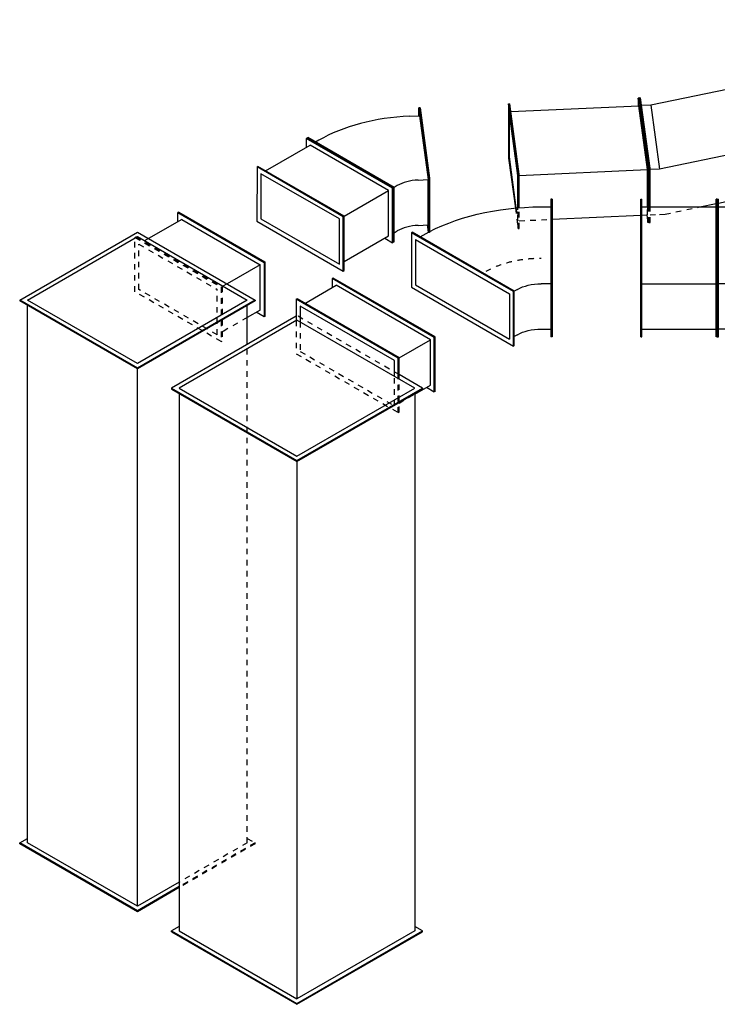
# Model space of a CAD drawing. Extents: x -329828 to 339781, y -55429 to 69176.
# Tile 39 of 140: x -52674 to -49530, y 29183 to 33619. Entities that reach past the tile are written whole.
import ezdxf
from ezdxf.enums import TextEntityAlignment as Align

# ---------------------------------------------------------------- set-up
doc = ezdxf.new("R2010")
doc.units = 0
doc.header["$LTSCALE"] = 50
doc.linetypes.add('STREEPJES', pattern=[0.1, 0.05, -0.05])
doc.layers.get('0').update_dxf_attribs({"linetype": 'CONTINUOUS'})
for name, color, linetype in [('EL6131--', 2, 'CONTINUOUS'), ('EM6131--', 1, 'CONTINUOUS'), ('lMcht aanvoer bestaand_PR', 1, 'CONTINUOUS'), ('lMcht retour bestaand_PR', 1, 'CONTINUOUS'), ('lucht aanvoer bestaand', 8, 'CONTINUOUS'), ('lucht retour bestaand', 8, 'CONTINUOUS')]:
    doc.layers.add(name, color=color, linetype=linetype)
doc.styles.add('BURO-018', font='ARIAL.TTF', dxfattribs={"height": 90})

# ---------------------------------------------------------------- blocks, each defined once
blk = doc.blocks.new('*U659')
at = {"color": 0, "ltscale": 10}
for p, q in [((42.9, 116.7, -6704), (2352.2, 116.7, -6704)), ((-67.4, -74.2, -6704), (2105.7, -74.2, -6704)), ((-42.9, -116.7, -6704), (2039.4, -116.7, -6704))]:
    blk.add_line(p, q, dxfattribs=at)
at = {"color": 0, "linetype": 'STREEPJES', "ltscale": 10}
for p, q in [((2352.2, 116.7, -6704), (2388, 116.7, -6704)), ((2105.7, -74.2, -6704), (2277.7, -74.2, -6704)), ((2039.4, -116.7, -6704), (2302.2, -116.7, -6704))]:
    blk.add_line(p, q, dxfattribs=at)
at = {"layer": 'EM6131--', "color": 1, "style": 'BURO-018'}
blk.add_attdef('POSNR', text='', height=90, dxfattribs=at).set_placement((0, 0), align=Align.MIDDLE)
blk = doc.blocks.new('*U856')
at = {"color": 0, "ltscale": 10}
for p, q in [((0, 565.7, -10783.8), (-61, 459.9, -10783.8)), ((0, 565.7, -10783.8), (4.1, 565.7, -10783.8)), ((326.6, 0, -10783.8), (0, 565.7, -10783.8)), ((330.7, 0, -10783.8), (4.1, 565.7, -10783.8)), ((2445.4, 565.7, -10783.8), (2425, 530.3, -10783.8)), ((2449.5, 565.7, -10783.8), (2445.4, 565.7, -10783.8)), ((2772, 0, -10783.8), (2445.4, 565.7, -10783.8)), ((2776.1, 0, -10783.8), (2449.5, 565.7, -10783.8)), ((0, 530.3, -10783.8), (-306.2, 0, -10783.8)), ((306.2, 0, -10783.8), (0, 530.3, -10783.8)), ((24.5, 530.3, -10783.8), (2445.4, 530.3, -10783.8)), ((2445.4, 530.3, -10783.8), (2751.6, 0, -10783.8)), ((-306.2, 0, -10783.8), (0, -530.3, -10783.8)), ((0, -530.3, -10783.8), (306.2, 0, -10783.8)), ((0, -565.7, -10783.8), (326.6, 0, -10783.8)), ((4.1, -565.7, -10783.8), (330.7, 0, -10783.8)), ((326.6, 0, -10783.8), (330.7, 0, -10783.8)), ((330.7, 0, -10783.8), (2751.6, 0, -10783.8)), ((2445.4, -530.3, -10783.8), (2751.6, 0, -10783.8)), ((2445.4, -565.7, -10783.8), (2772, 0, -10783.8)), ((2449.5, -565.7, -10783.8), (2776.1, 0, -10783.8)), ((2776.1, 0, -10783.8), (2772, 0, -10783.8)), ((-324.7, -3.2, -10783.8), (0, -565.7, -10783.8)), ((24.5, -530.3, -10783.8), (2445.4, -530.3, -10783.8)), ((2425, -530.3, -10783.8), (2445.4, -565.7, -10783.8)), ((0, -565.7, -10783.8), (4.1, -565.7, -10783.8)), ((2449.5, -565.7, -10783.8), (2445.4, -565.7, -10783.8))]:
    blk.add_line(p, q, dxfattribs=at)
at = {"color": 8, "linetype": 'STREEPJES', "ltscale": 10}
for p, q in [((-61, 459.9, -10783.8), (-326.6, 0, -10783.8)), ((-326.6, 0, -10783.8), (-324.7, -3.2, -10783.8))]:
    blk.add_line(p, q, dxfattribs=at)
at = {"layer": 'lMcht aanvoer bestaand_PR', "color": 1, "style": 'BURO-018'}
blk.add_attdef('POSNR', text='', height=90, dxfattribs=at).set_placement((0, 0), align=Align.MIDDLE)
blk = doc.blocks.new('*U859')
at = {"color": 0, "ltscale": 10}
for p, q in [((-44, 315.7, -9122.6), (-55.1, 71, -9122.6)), ((-40.3, 317.6, -9122.6), (-51.4, 72.9, -9122.6)), ((-40.3, 317.6, -9122.6), (-44, 315.7, -9122.6)), ((-217, 36.7, -9122.6), (-206.2, 276.9, -9122.6)), ((-212, 36.7, -9122.6), (-201.1, 279.3, -9122.6)), ((-200.8, 279.5, -9122.6), (-197.8, 246.6, -9122.6)), ((-45.8, 274.9, -9122.6), (-60.3, 267.4, -9122.6)), ((-200.6, 246.6, -9122.6), (-209.8, 42.7, -9122.6)), ((-155.7, 246.6, -9122.6), (-200.6, 246.6, -9122.6)), ((-69.6, 63.5, -9122.6), (-55.1, 71, -9122.6)), ((-51.4, 72.9, -9122.6), (-55.1, 71, -9122.6)), ((-55.1, 71, -9122.6), (323.2, -171, -9122.6)), ((-51.4, 72.9, -9122.6), (326.8, -169.1, -9122.6)), ((-217, 36.7, -9122.6), (-212, 36.7, -9122.6)), ((-188.4, -281.4, -9122.6), (-217, 36.7, -9122.6)), ((-183.4, -281.4, -9122.6), (-212, 36.7, -9122.6)), ((-183.8, -246.6, -9122.6), (-209.8, 42.7, -9122.6)), ((-164.9, 42.7, -9122.6), (-209.8, 42.7, -9122.6)), ((274.3, -156.5, -9122.6), (288.8, -149, -9122.6)), ((326.8, -169.1, -9122.6), (323.2, -171, -9122.6)), ((-138.9, -246.6, -9122.6), (-183.8, -246.6, -9122.6)), ((-181.8, -246.6, -9122.6), (-183.4, -281.4, -9122.6)), ((-188.4, -281.4, -9122.6), (-183.4, -281.4, -9122.6))]:
    blk.add_line(p, q, dxfattribs=at)
at = {"color": 8, "linetype": 'STREEPJES', "ltscale": 10}
for p, q in [((-206.2, 276.9, -9122.6), (-205.9, 281.4, -9122.6)), ((-205.9, 281.4, -9122.6), (-201, 281.4, -9122.6)), ((-201.1, 279.3, -9122.6), (-201, 281.4, -9122.6)), ((-201, 281.4, -9122.6), (-200.8, 279.5, -9122.6))]:
    blk.add_line(p, q, dxfattribs=at)
at = {"color": 0, "ltscale": 10}
for centre, major_axis in [((-163.5, 333.4, -9122.6), (-149.9, 6.8)), ((-172.7, 129.5, -9122.6), (-149.9, 6.8)), ((-172.7, 129.5, -9122.6), (-649.3, 29.4))]:
    blk.add_ellipse(centre, major_axis=major_axis, ratio=0.57735, start_param=1.649093, end_param=2.355952, dxfattribs=at)
at = {"layer": 'lMcht retour bestaand_PR', "color": 1, "style": 'BURO-018'}
blk.add_attdef('POSNR', text='', height=90, dxfattribs=at).set_placement((0, 0), align=Align.MIDDLE)
blk = doc.blocks.new('*U860')
at = {"color": 0, "ltscale": 10}
for p, q in [((-51, 300.5, -9420.6), (-173.5, 88.4, -9420.6)), ((-51, 300.5, -9420.6), (-46.9, 300.5, -9420.6)), ((173.5, -88.4, -9420.6), (-51, 300.5, -9420.6)), ((177.6, -88.4, -9420.6), (-46.9, 300.5, -9420.6)), ((205.1, 300.5, -9420.6), (184.7, 265.2, -9420.6)), ((209.2, 300.5, -9420.6), (205.1, 300.5, -9420.6)), ((429.6, -88.4, -9420.6), (205.1, 300.5, -9420.6)), ((433.7, -88.4, -9420.6), (209.2, 300.5, -9420.6)), ((-51, 265.2, -9420.6), (-153.1, 88.4, -9420.6)), ((153.1, -88.4, -9420.6), (-51, 265.2, -9420.6)), ((-26.5, 265.2, -9420.6), (205.1, 265.2, -9420.6)), ((409.2, -88.4, -9420.6), (205.1, 265.2, -9420.6)), ((-173.5, 88.4, -9420.6), (51, -300.5, -9420.6)), ((-153.1, 88.4, -9420.6), (51, -265.2, -9420.6)), ((51, -265.2, -9420.6), (153.1, -88.4, -9420.6)), ((51, -300.5, -9420.6), (173.5, -88.4, -9420.6)), ((55.1, -300.5, -9420.6), (177.6, -88.4, -9420.6)), ((173.5, -88.4, -9420.6), (177.6, -88.4, -9420.6)), ((177.6, -88.4, -9420.6), (409.2, -88.4, -9420.6)), ((307.1, -265.2, -9420.6), (409.2, -88.4, -9420.6)), ((307.1, -300.5, -9420.6), (429.6, -88.4, -9420.6)), ((311.2, -300.5, -9420.6), (433.7, -88.4, -9420.6)), ((433.7, -88.4, -9420.6), (429.6, -88.4, -9420.6)), ((75.5, -265.2, -9420.6), (307.1, -265.2, -9420.6)), ((286.7, -265.2, -9420.6), (307.1, -300.5, -9420.6)), ((51, -300.5, -9420.6), (55.1, -300.5, -9420.6)), ((311.2, -300.5, -9420.6), (307.1, -300.5, -9420.6))]:
    blk.add_line(p, q, dxfattribs=at)
at = {"layer": 'lMcht retour bestaand_PR', "color": 1, "style": 'BURO-018'}
blk.add_attdef('POSNR', text='', height=90, dxfattribs=at).set_placement((0, 0), align=Align.MIDDLE)
blk = doc.blocks.new('*U861')
at = {"color": 0, "ltscale": 10}
for p, q in [((-173.5, 88.4, -9708.9), (-51, 300.5, -9708.9)), ((-169.4, 88.4, -9708.9), (-46.9, 300.5, -9708.9)), ((-51, 300.5, -9708.9), (-46.9, 300.5, -9708.9)), ((-46.9, 300.5, -9708.9), (-26.5, 265.2, -9708.9)), ((-46.9, 265.2, -9708.9), (-149, 88.4, -9708.9)), ((-46.9, 265.2, -9708.9), (21, 265.2, -9708.9)), ((-173.5, 88.4, -9708.9), (-169.4, 88.4, -9708.9)), ((51, -300.5, -9708.9), (-173.5, 88.4, -9708.9)), ((55.1, -300.5, -9708.9), (-169.4, 88.4, -9708.9)), ((55.1, -265.2, -9708.9), (-149, 88.4, -9708.9)), ((-149, 88.4, -9708.9), (23.8, 88.4, -9708.9)), ((75.5, -265.2, -9708.9), (55.1, -300.5, -9708.9)), ((55.1, -265.2, -9708.9), (228, -265.2, -9708.9)), ((51, -300.5, -9708.9), (55.1, -300.5, -9708.9))]:
    blk.add_line(p, q, dxfattribs=at)
at = {"color": 8, "linetype": 'STREEPJES', "ltscale": 10}
for p, q in [((50, 88.4, -9708.9), (172.5, 300.5, -9708.9)), ((54.1, 88.4, -9708.9), (176.6, 300.5, -9708.9)), ((176.6, 300.5, -9708.9), (172.5, 300.5, -9708.9)), ((176.6, 300.5, -9708.9), (401.1, -88.4, -9708.9)), ((21, 265.2, -9708.9), (152.1, 265.2, -9708.9)), ((176.6, 265.2, -9708.9), (74.5, 88.4, -9708.9)), ((176.6, 265.2, -9708.9), (380.7, -88.4, -9708.9)), ((23.8, 88.4, -9708.9), (50, 88.4, -9708.9)), ((54.1, 88.4, -9708.9), (50, 88.4, -9708.9)), ((274.6, -300.5, -9708.9), (50, 88.4, -9708.9)), ((278.6, -300.5, -9708.9), (54.1, 88.4, -9708.9)), ((278.6, -265.2, -9708.9), (74.5, 88.4, -9708.9)), ((401.1, -88.4, -9708.9), (278.6, -300.5, -9708.9)), ((380.7, -88.4, -9708.9), (278.6, -265.2, -9708.9)), ((228, -265.2, -9708.9), (254.2, -265.2, -9708.9)), ((278.6, -300.5, -9708.9), (274.6, -300.5, -9708.9))]:
    blk.add_line(p, q, dxfattribs=at)
at = {"layer": 'lMcht retour bestaand_PR', "color": 1, "style": 'BURO-018'}
blk.add_attdef('POSNR', text='', height=90, dxfattribs=at).set_placement((0, 0), align=Align.MIDDLE)
blk = doc.blocks.new('*U862')
at = {"color": 0, "ltscale": 10}
for p, q in [((-306.2, 0, -8490.8), (0, 530.3, -8490.8)), ((-302.1, 0, -8490.8), (4.1, 530.3, -8490.8)), ((-281.7, 0, -8490.8), (4.1, 495, -8490.8)), ((0, 530.3, -8490.8), (4.1, 530.3, -8490.8)), ((4.1, 530.3, -8490.8), (24.5, 495, -8490.8)), ((4.1, 495, -8490.8), (2425, 495, -8490.8)), ((2139.2, 0, -8490.8), (2445.4, 530.3, -8490.8)), ((2143.3, 0, -8490.8), (2449.5, 530.3, -8490.8)), ((2163.7, 0, -8490.8), (2449.5, 495, -8490.8)), ((2449.5, 530.3, -8490.8), (2445.4, 530.3, -8490.8)), ((2449.5, 530.3, -8490.8), (2755.7, 0, -8490.8)), ((2449.5, 495, -8490.8), (2735.3, 0, -8490.8)), ((-306.2, 0, -8490.8), (-302.1, 0, -8490.8)), ((-197.1, -189, -8490.8), (-306.2, 0, -8490.8)), ((-193, -189, -8490.8), (-302.1, 0, -8490.8)), ((2143.3, 0, -8490.8), (2139.2, 0, -8490.8)), ((2445.4, -530.3, -8490.8), (2139.2, 0, -8490.8)), ((2449.5, -530.3, -8490.8), (2143.3, 0, -8490.8)), ((2755.7, 0, -8490.8), (2449.5, -530.3, -8490.8)), ((-172.6, -189, -8490.8), (-281.7, 0, -8490.8)), ((-281.7, 0, -8490.8), (2139.2, 0, -8490.8)), ((2449.5, -495, -8490.8), (2163.7, 0, -8490.8)), ((2735.3, 0, -8490.8), (2449.5, -495, -8490.8)), ((2249.9, -495, -8490.8), (2425, -495, -8490.8)), ((2449.5, -530.3, -8490.8), (2445.4, -530.3, -8490.8))]:
    blk.add_line(p, q, dxfattribs=at)
at = {"color": 8, "linetype": 'STREEPJES', "ltscale": 10}
for p, q in [((0, -530.3, -8490.8), (-197.1, -189, -8490.8)), ((4.1, -530.3, -8490.8), (-193, -189, -8490.8)), ((4.1, -495, -8490.8), (-172.6, -189, -8490.8)), ((0, -530.3, -8490.8), (4.1, -530.3, -8490.8)), ((24.5, -495, -8490.8), (4.1, -530.3, -8490.8)), ((4.1, -495, -8490.8), (2249.9, -495, -8490.8))]:
    blk.add_line(p, q, dxfattribs=at)
at = {"layer": 'lMcht retour bestaand_PR', "color": 1, "style": 'BURO-018'}
blk.add_attdef('POSNR', text='', height=90, dxfattribs=at).set_placement((0, 0), align=Align.MIDDLE)
blk = doc.blocks.new('*U863')
at = {"color": 0, "ltscale": 10}
for p, q in [((-8.8, 281.4, -9084.5), (-19.9, 36.7, -9084.5)), ((-8.8, 281.4, -9084.5), (-3.8, 281.4, -9084.5)), ((19.9, -36.7, -9084.5), (-8.8, 281.4, -9084.5)), ((24.9, -36.7, -9084.5), (-3.8, 281.4, -9084.5)), ((576.3, 281.4, -9084.5), (574.7, 246.6, -9084.5)), ((581.3, 281.4, -9084.5), (576.3, 281.4, -9084.5)), ((604.9, -36.7, -9084.5), (576.3, 281.4, -9084.5)), ((609.9, -36.7, -9084.5), (581.3, 281.4, -9084.5)), ((-8.4, 246.6, -9084.5), (-17.6, 42.7, -9084.5)), ((17.6, -42.7, -9084.5), (-8.4, 246.6, -9084.5)), ((-0.7, 246.6, -9084.5), (576.7, 246.6, -9084.5)), ((602.7, -42.7, -9084.5), (576.7, 246.6, -9084.5)), ((-19.9, 36.7, -9084.5), (0.4, -188.5, -9084.5)), ((-17.6, 42.7, -9084.5), (3.2, -188.4, -9084.5)), ((11.1, -188.1, -9084.5), (17.6, -42.7, -9084.5)), ((13, -188, -9084.5), (19.9, -36.7, -9084.5)), ((18, -187.8, -9084.5), (24.9, -36.7, -9084.5)), ((19.9, -36.7, -9084.5), (24.9, -36.7, -9084.5)), ((24.6, -42.7, -9084.5), (602.7, -42.7, -9084.5)), ((595.1, -210.3, -9084.5), (602.7, -42.7, -9084.5)), ((597.1, -210.4, -9084.5), (604.9, -36.7, -9084.5)), ((602.1, -210.6, -9084.5), (609.9, -36.7, -9084.5)), ((609.9, -36.7, -9084.5), (604.9, -36.7, -9084.5)), ((163.6, -246.6, -9084.5), (564, -246.6, -9084.5))]:
    blk.add_line(p, q, dxfattribs=at)
at = {"color": 8, "linetype": 'STREEPJES', "ltscale": 10}
for p, q in [((0.4, -188.5, -9084.5), (8.8, -281.4, -9084.5)), ((3.2, -188.4, -9084.5), (8.4, -246.6, -9084.5)), ((8.4, -246.6, -9084.5), (11.1, -188.1, -9084.5)), ((8.8, -281.4, -9084.5), (13, -188, -9084.5)), ((13.8, -281.4, -9084.5), (18, -187.8, -9084.5)), ((593.5, -246.6, -9084.5), (595.1, -210.3, -9084.5)), ((593.9, -281.4, -9084.5), (597.1, -210.4, -9084.5)), ((598.9, -281.4, -9084.5), (602.1, -210.6, -9084.5)), ((15.4, -246.6, -9084.5), (163.6, -246.6, -9084.5)), ((564, -246.6, -9084.5), (593.5, -246.6, -9084.5)), ((590.7, -246.6, -9084.5), (593.9, -281.4, -9084.5)), ((8.8, -281.4, -9084.5), (13.8, -281.4, -9084.5)), ((598.9, -281.4, -9084.5), (593.9, -281.4, -9084.5))]:
    blk.add_line(p, q, dxfattribs=at)
at = {"layer": 'lMcht retour bestaand_PR', "color": 1, "style": 'BURO-018'}
blk.add_attdef('POSNR', text='', height=90, dxfattribs=at).set_placement((0, 0), align=Align.MIDDLE)
blk = doc.blocks.new('*U865')
at = {"color": 0, "ltscale": 10}
for p, q in [((-77.7, 360.8, -8993.8), (-785, 246.6, -8993.8)), ((-51.7, 71.5, -8993.8), (-77.7, 360.8, -8993.8)), ((-53.1, 360.8, -8993.8), (-77.7, 360.8, -8993.8)), ((-53.1, 360.8, -8993.8), (-8.2, 360.8, -8993.8)), ((-8.6, 395.6, -8993.8), (-10.2, 360.8, -8993.8)), ((-3.6, 395.6, -8993.8), (-8.6, 395.6, -8993.8)), ((20.1, 77.4, -8993.8), (-8.6, 395.6, -8993.8)), ((17.8, 71.5, -8993.8), (-8.2, 360.8, -8993.8)), ((25, 77.4, -8993.8), (-3.6, 395.6, -8993.8)), ((-835.3, 281.4, -8993.8), (-830.3, 281.4, -8993.8)), ((-806.7, -36.7, -8993.8), (-835.3, 281.4, -8993.8)), ((-801.7, -36.7, -8993.8), (-830.3, 281.4, -8993.8)), ((-785, 246.6, -8993.8), (-827.2, 246.6, -8993.8)), ((-785, 246.6, -8993.8), (-759, -42.7, -8993.8)), ((-51.7, 71.5, -8993.8), (-759, -42.7, -8993.8)), ((-27.1, 71.5, -8993.8), (-51.7, 71.5, -8993.8)), ((-27.1, 71.5, -8993.8), (17.8, 71.5, -8993.8)), ((8.6, -132.4, -8993.8), (17.8, 71.5, -8993.8)), ((9, -167.3, -8993.8), (20.1, 77.4, -8993.8)), ((14, -167.3, -8993.8), (25, 77.4, -8993.8)), ((25, 77.4, -8993.8), (20.1, 77.4, -8993.8)), ((-814.5, -210.6, -8993.8), (-806.7, -36.7, -8993.8)), ((-809.6, -210.8, -8993.8), (-801.7, -36.7, -8993.8)), ((-806.7, -36.7, -8993.8), (-801.7, -36.7, -8993.8)), ((-759, -42.7, -8993.8), (-801.9, -42.7, -8993.8)), ((-500.9, -207.4, -8993.8), (-36.3, -132.4, -8993.8)), ((8.6, -132.4, -8993.8), (-36.3, -132.4, -8993.8)), ((5.8, -132.4, -8993.8), (9, -167.3, -8993.8)), ((14, -167.3, -8993.8), (9, -167.3, -8993.8)), ((-585, -221, -8993.8), (-511, -209, -8993.8))]:
    blk.add_line(p, q, dxfattribs=at)
at = {"color": 8, "linetype": 'STREEPJES', "ltscale": 10}
for p, q in [((-817.8, -281.4, -8993.8), (-814.5, -210.6, -8993.8)), ((-812.8, -281.4, -8993.8), (-809.6, -210.8, -8993.8)), ((-743.7, -246.6, -8993.8), (-585, -221, -8993.8)), ((-511, -209, -8993.8), (-500.9, -207.4, -8993.8)), ((-811.2, -246.6, -8993.8), (-768.2, -246.6, -8993.8)), ((-768.2, -246.6, -8993.8), (-743.7, -246.6, -8993.8)), ((-817.8, -281.4, -8993.8), (-812.8, -281.4, -8993.8))]:
    blk.add_line(p, q, dxfattribs=at)
at = {"layer": 'lMcht retour bestaand_PR', "color": 1, "style": 'BURO-018'}
blk.add_attdef('POSNR', text='', height=90, dxfattribs=at).set_placement((0, 0), align=Align.MIDDLE)
blk = doc.blocks.new('*U871')
at = {"color": 0, "ltscale": 10}
for p, q in [((-71.4, 335.9, -10501.2), (-119.2, 253.1, -10501.2)), ((-71.4, 335.9, -10501.2), (-67.4, 335.9, -10501.2)), ((193.9, -123.7, -10501.2), (-71.4, 335.9, -10501.2)), ((198, -123.7, -10501.2), (-67.4, 335.9, -10501.2)), ((116, 335.9, -10501.2), (95.6, 300.5, -10501.2)), ((120.1, 335.9, -10501.2), (116, 335.9, -10501.2)), ((381.4, -123.7, -10501.2), (116, 335.9, -10501.2)), ((385.5, -123.7, -10501.2), (120.1, 335.9, -10501.2)), ((-71.4, 300.5, -10501.2), (-107.2, 238.7, -10501.2)), ((173.5, -123.7, -10501.2), (-71.4, 300.5, -10501.2)), ((-46.9, 300.5, -10501.2), (116, 300.5, -10501.2)), ((361, -123.7, -10501.2), (116, 300.5, -10501.2)), ((137.8, -185.6, -10501.2), (173.5, -123.7, -10501.2)), ((148, -203.3, -10501.2), (193.9, -123.7, -10501.2)), ((150, -206.8, -10501.2), (198, -123.7, -10501.2)), ((193.9, -123.7, -10501.2), (198, -123.7, -10501.2)), ((198, -123.7, -10501.2), (361, -123.7, -10501.2)), ((258.9, -300.5, -10501.2), (361, -123.7, -10501.2)), ((258.9, -335.9, -10501.2), (381.4, -123.7, -10501.2)), ((263, -335.9, -10501.2), (385.5, -123.7, -10501.2)), ((385.5, -123.7, -10501.2), (381.4, -123.7, -10501.2)), ((177.2, -300.5, -10501.2), (258.9, -300.5, -10501.2)), ((238.5, -300.5, -10501.2), (258.9, -335.9, -10501.2)), ((263, -335.9, -10501.2), (258.9, -335.9, -10501.2))]:
    blk.add_line(p, q, dxfattribs=at)
at = {"color": 8, "linetype": 'STREEPJES', "ltscale": 10}
for p, q in [((-119.2, 253.1, -10501.2), (-193.9, 123.7, -10501.2)), ((-107.2, 238.7, -10501.2), (-173.5, 123.7, -10501.2)), ((-193.9, 123.7, -10501.2), (71.4, -335.9, -10501.2)), ((-173.5, 123.7, -10501.2), (71.4, -300.5, -10501.2)), ((71.4, -300.5, -10501.2), (137.8, -185.6, -10501.2)), ((71.4, -335.9, -10501.2), (148, -203.3, -10501.2)), ((75.5, -335.9, -10501.2), (150, -206.8, -10501.2)), ((95.9, -300.5, -10501.2), (177.2, -300.5, -10501.2)), ((71.4, -335.9, -10501.2), (75.5, -335.9, -10501.2))]:
    blk.add_line(p, q, dxfattribs=at)
at = {"layer": 'lMcht aanvoer bestaand_PR', "color": 1, "style": 'BURO-018'}
blk.add_attdef('POSNR', text='', height=90, dxfattribs=at).set_placement((0, 0), align=Align.MIDDLE)
blk = doc.blocks.new('*U872')
at = {"color": 0, "ltscale": 10}
for p, q in [((-264.5, 335.9, -9940.6), (-386.9, 123.7, -9940.6)), ((-264.5, 335.9, -9940.6), (-260.4, 335.9, -9940.6)), ((0.9, -123.7, -9940.6), (-264.5, 335.9, -9940.6)), ((5, -123.7, -9940.6), (-260.4, 335.9, -9940.6)), ((-264.5, 300.5, -9940.6), (-366.5, 123.7, -9940.6)), ((-264.5, 300.5, -9940.6), (-19.5, -123.7, -9940.6)), ((-240, 300.5, -9940.6), (-223.6, 300.5, -9940.6)), ((355.5, 152.9, -9940.6), (167.8, -172.1, -9940.6)), ((359.8, 150.4, -9940.6), (172.1, -174.6, -9940.6)), ((299.1, 145.2, -9940.6), (338, 122.7, -9940.6)), ((359.8, 150.4, -9940.6), (355.5, 152.9, -9940.6)), ((-386.9, 123.7, -9940.6), (-121.6, -335.9, -9940.6)), ((-366.5, 123.7, -9940.6), (-121.6, -300.5, -9940.6)), ((-19.5, -123.7, -9940.6), (-121.6, -300.5, -9940.6)), ((-121.6, -335.9, -9940.6), (0.9, -123.7, -9940.6)), ((-117.5, -335.9, -9940.6), (5, -123.7, -9940.6)), ((0.9, -123.7, -9940.6), (5, -123.7, -9940.6)), ((21.3, -123.7, -9940.6), (5, -123.7, -9940.6)), ((167.8, -172.1, -9940.6), (45.3, -384.3, -9940.6)), ((172.1, -174.6, -9940.6), (49.7, -386.8, -9940.6)), ((164.8, -177.3, -9940.6), (125.9, -154.8, -9940.6)), ((172.1, -174.6, -9940.6), (167.8, -172.1, -9940.6)), ((-80.7, -300.5, -9940.6), (-97.1, -300.5, -9940.6)), ((-121.6, -335.9, -9940.6), (-117.5, -335.9, -9940.6)), ((23.8, -331.6, -9940.6), (62.8, -354.1, -9940.6)), ((49.7, -386.8, -9940.6), (45.3, -384.3, -9940.6))]:
    blk.add_line(p, q, dxfattribs=at)
at = {"color": 0, "ltscale": 10, "extrusion": (-1.25896e-16, -1.1961e-16, -1)}
for centre, major_axis in [((82.6, -229.8, -9940.6), (649.5, -375)), ((82.6, -229.8, -9940.6), (129.9, -75)), ((-19.5, -406.6, -9940.6), (129.9, -75))]:
    blk.add_ellipse(centre, major_axis=major_axis, ratio=0.57735, start_param=3.926991, end_param=4.712389, dxfattribs=at)
at = {"color": 8, "linetype": 'STREEPJES', "ltscale": 10, "extrusion": (-1.25896e-16, -1.1961e-16, -1)}
blk.add_ellipse((82.6, -229.8, -9940.6), major_axis=(303.1, -175), ratio=0.57735, start_param=3.926991, end_param=4.712389, dxfattribs=at)
at = {"layer": 'lMcht aanvoer bestaand_PR', "color": 1, "style": 'BURO-018'}
blk.add_attdef('POSNR', text='', height=90, dxfattribs=at).set_placement((0, 0), align=Align.MIDDLE)
blk = doc.blocks.new('*U873')
at = {"color": 0, "ltscale": 10}
for p, q in [((0, 310.1, -9940.6), (5, 310.1, -9940.6)), ((0, -65.2, -9940.6), (0, 310.1, -9940.6)), ((5, -65.2, -9940.6), (5, 310.1, -9940.6)), ((5, 275.3, -9940.6), (339.6, 275.3, -9940.6)), ((344.6, 310.1, -9940.6), (339.6, 310.1, -9940.6)), ((339.6, -65.2, -9940.6), (339.6, 310.1, -9940.6)), ((344.6, -65.2, -9940.6), (344.6, 310.1, -9940.6)), ((0, -65.2, -9940.6), (5, -65.2, -9940.6)), ((0, -310.1, -9940.6), (0, -65.2, -9940.6)), ((5, -310.1, -9940.6), (5, -65.2, -9940.6)), ((5, -71.1, -9940.6), (339.6, -71.1, -9940.6)), ((344.6, -65.2, -9940.6), (339.6, -65.2, -9940.6)), ((339.6, -310.1, -9940.6), (339.6, -65.2, -9940.6)), ((344.6, -310.1, -9940.6), (344.6, -65.2, -9940.6)), ((0, -310.1, -9940.6), (5, -310.1, -9940.6)), ((5, -275.3, -9940.6), (339.6, -275.3, -9940.6)), ((344.6, -310.1, -9940.6), (339.6, -310.1, -9940.6))]:
    blk.add_line(p, q, dxfattribs=at)
at = {"layer": 'lMcht aanvoer bestaand_PR', "color": 1, "style": 'BURO-018'}
blk.add_attdef('POSNR', text='', height=90, dxfattribs=at).set_placement((0, 0), align=Align.MIDDLE)
blk = doc.blocks.new('*U874')
at = {"color": 0, "ltscale": 10}
for p, q in [((0, 326.4, -9940.6), (-5, 326.4, -9940.6)), ((-5, -48.8, -9940.6), (-5, 326.4, -9940.6)), ((0, -48.8, -9940.6), (0, 326.4, -9940.6)), ((-586.8, 310.1, -9940.6), (-581.8, 310.1, -9940.6)), ((-586.8, -65.2, -9940.6), (-586.8, 310.1, -9940.6)), ((-581.8, -65.2, -9940.6), (-581.8, 310.1, -9940.6)), ((-581.8, 275.3, -9940.6), (-536.8, 275.3, -9940.6)), ((-50, 291.6, -9940.6), (-536.8, 275.3, -9940.6)), ((-536.8, 275.3, -9940.6), (-536.8, -71.1, -9940.6)), ((-5, 291.6, -9940.6), (-50, 291.6, -9940.6)), ((-50, -54.8, -9940.6), (-50, 291.6, -9940.6)), ((-586.8, -65.2, -9940.6), (-581.8, -65.2, -9940.6)), ((-586.8, -310.1, -9940.6), (-586.8, -65.2, -9940.6)), ((-581.8, -310.1, -9940.6), (-581.8, -65.2, -9940.6)), ((-536.8, -71.1, -9940.6), (-581.8, -71.1, -9940.6)), ((-50, -54.8, -9940.6), (-536.8, -71.1, -9940.6)), ((-50, -54.8, -9940.6), (-5, -54.8, -9940.6)), ((0, -48.8, -9940.6), (-5, -48.8, -9940.6)), ((-5, -293.8, -9940.6), (-5, -48.8, -9940.6)), ((0, -293.8, -9940.6), (0, -48.8, -9940.6)), ((-536.8, -275.3, -9940.6), (-50, -258.9, -9940.6)), ((-50, -258.9, -9940.6), (-5, -258.9, -9940.6)), ((-586.8, -310.1, -9940.6), (-581.8, -310.1, -9940.6)), ((-536.8, -275.3, -9940.6), (-581.8, -275.3, -9940.6)), ((0, -293.8, -9940.6), (-5, -293.8, -9940.6))]:
    blk.add_line(p, q, dxfattribs=at)
at = {"layer": 'lMcht aanvoer bestaand_PR', "color": 1, "style": 'BURO-018'}
blk.add_attdef('POSNR', text='', height=90, dxfattribs=at).set_placement((0, 0), align=Align.MIDDLE)

msp = doc.modelspace()

# ---------------------------------------------------------------- block references
at = {"layer": 'EL6131--', "rotation": 329.9999999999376}
msp.add_blockref('*U659', (-50550.1, 34513.2, 6704), dxfattribs=at)
at = {"layer": 'lucht aanvoer bestaand'}
for name, p, rotation in [('*U872', (-50511, 32500.1, 9940.6), 30.00000000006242), ('*U871', (-51197.6, 32103.7, 10501.2), 30.00000000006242), ('*U856', (-51424.2, 31959, 10783.8), 270)]:
    msp.add_blockref(name, p, dxfattribs=dict(at, rotation=rotation))
for name, p in [('*U874', (-48943.3, 32500.1, 9940.6)), ('*U873', (-49874.6, 32500.1, 9940.6))]:
    msp.add_blockref(name, p, dxfattribs=at)
at = {"layer": 'lucht retour bestaand'}
for name, p, rotation in [('*U865', (-49034, 33022.6, 8993.8), 2.593577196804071), ('*U863', (-50449.2, 32958.5, 9084.5), 2.593577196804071), ('*U860', (-51410, 32720.8, 9420.6), 30.00000000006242), ('*U859', (-51044.9, 32931.5, 9122.6), 182.5935771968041), ('*U861', (-51763, 32517, 9708.9), 210.0000000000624), ('*U862', (-52143.6, 29906.1, 8490.8), 90)]:
    msp.add_blockref(name, p, dxfattribs=dict(at, rotation=rotation))

doc.saveas('drawing.dxf')
